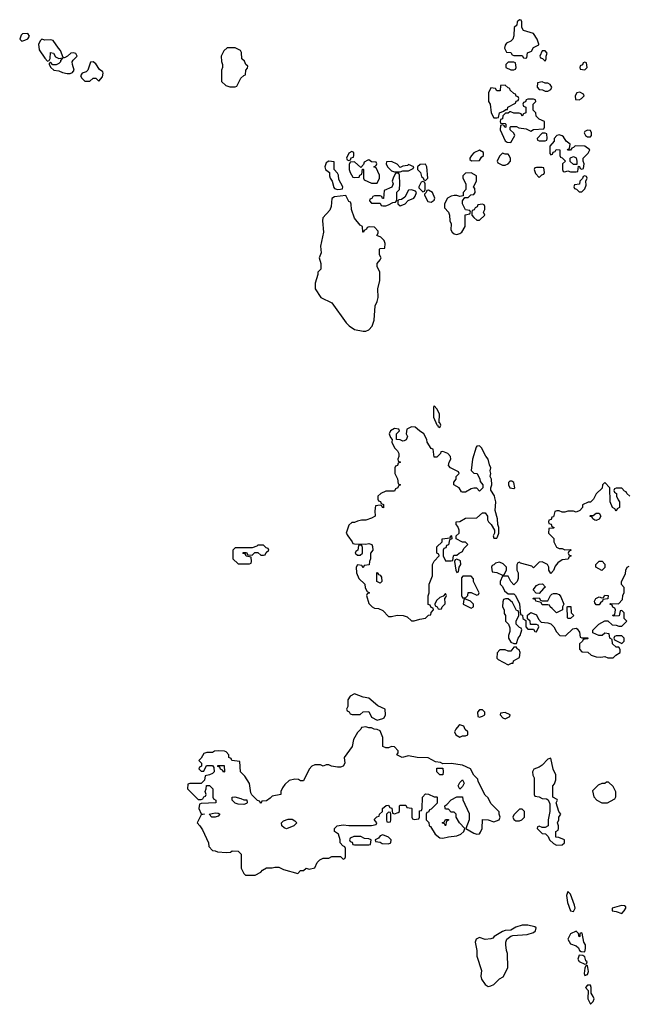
# Model space of a CAD drawing. Header units: inches. Extents: x 2608375 to 2737312, y 944064 to 1028306.
# Tile 42 of 69: x 2711114 to 2715396, y 977572 to 984506. Entities that reach past the tile are written whole.
import ezdxf

# ---------------------------------------------------------------- set-up
doc = ezdxf.new("R2010")
doc.units = ezdxf.units.IN
doc.header["$MEASUREMENT"] = 0
doc.layers.add('C7917', color=7, linetype='Continuous')
doc.layers.add('C7918', color=7, linetype='Continuous')

msp = doc.modelspace()

# ---------------------------------------------------------------- linework, layer by layer
at = {"layer": 'C7917', "color": 5, "elevation": 40}
msp.add_lwpolyline([(2714479.3, 980000), (2714479.6, 979999.6), (2714550, 979962), (2714574, 979974), (2714586, 979974), (2714588.9, 979991.1), (2714604.8, 980000)], dxfattribs=at)
for points in [[(2713470, 979758), (2713438, 979742), (2713423.6, 979716.4), (2713422, 979670), (2713414, 979650), (2713418, 979638), (2713432.7, 979632.7), (2713438, 979618), (2713452.7, 979612.7), (2713510, 979612), (2713530, 979632), (2713570, 979634), (2713590, 979594), (2713630, 979572), (2713670, 979584.7), (2713678, 979590), (2713688, 979610), (2713686, 979650), (2713634.6, 979674.6), (2713570, 979728.7), (2713530, 979734)], [(2714370, 979646), (2714350, 979646), (2714334, 979630), (2714338, 979598), (2714350, 979594), (2714370, 979602), (2714386, 979610), (2714386, 979630)], [(2714530, 979626), (2714498, 979622), (2714494, 979610), (2714514, 979590), (2714530, 979582), (2714562, 979598), (2714566, 979610)], [(2713550, 979526), (2713518, 979522), (2713514, 979510), (2713490, 979486), (2713463.6, 979436.4), (2713452.7, 979387.3), (2713398, 979310), (2713402, 979270), (2713390.9, 979249.1), (2713370, 979242), (2713350, 979242), (2713308.9, 979248.9), (2713290, 979258), (2713270, 979258), (2713250, 979248.7), (2713230, 979258), (2713190, 979258), (2713170, 979248), (2713150, 979228), (2713110, 979146), (2713090, 979146), (2713075.3, 979155.3), (2713050, 979158), (2713010, 979148), (2712979.6, 979120.4), (2712963.6, 979096.4), (2712952, 979070), (2712951.1, 979048.9), (2712890, 979038), (2712876.9, 979023.1), (2712850, 979006), (2712818, 979002), (2712810, 978986), (2712802, 979002), (2712787.3, 979007.3), (2712747.3, 979047.3), (2712740.4, 979060.4), (2712730, 979126), (2712699, 979179), (2712668, 979210), (2712662, 979282), (2712606, 979290), (2712602, 979302), (2712586, 979310), (2712586, 979330), (2712566, 979350), (2712554.6, 979354.6), (2712510, 979358), (2712485.4, 979354.6), (2712470, 979346), (2712430, 979346), (2712410, 979338), (2712390, 979306), (2712374, 979290), (2712394, 979270), (2712394, 979250), (2712378, 979242), (2712374, 979230), (2712390, 979214), (2712410, 979214), (2712427.3, 979252.7), (2712470, 979254), (2712479.6, 979239.6), (2712482, 979210), (2712470, 979198), (2712450, 979188), (2712418, 979182), (2712414, 979150), (2712390, 979126), (2712310, 979126), (2712298, 979122), (2712294, 979090), (2712370, 979014), (2712390, 979014), (2712402, 979018), (2712410, 979034), (2712422, 979038), (2712426, 979050), (2712418, 979070), (2712426, 979090), (2712427.3, 979112.7), (2712450, 979114), (2712474, 979090), (2712474, 979030), (2712478, 979018), (2712494, 979010), (2712494, 978990), (2712390, 978986), (2712378, 978982), (2712374, 978950), (2712390, 978914), (2712414, 978910), (2712390, 978906), (2712362, 978850), (2712382, 978830), (2712399.6, 978799.6), (2712442, 978710), (2712443.6, 978683.6), (2712470, 978654), (2712490, 978652), (2712504.7, 978644.7), (2712570, 978642), (2712596.4, 978643.6), (2712610, 978652), (2712650.9, 978650.9), (2712672, 978630), (2712672, 978530), (2712690, 978494), (2712702, 978482), (2712770, 978482), (2712810, 978502), (2712823.1, 978516.9), (2712850, 978534), (2712890, 978532), (2712910, 978538), (2712936.9, 978536.9), (2712970, 978522), (2713070, 978494), (2713090, 978514), (2713110, 978514), (2713128.4, 978531.6), (2713150, 978524.7), (2713190, 978534), (2713206, 978570), (2713226, 978590), (2713250, 978602), (2713290, 978602), (2713310, 978614), (2713370, 978614), (2713390, 978594), (2713402, 978598), (2713406, 978610), (2713406, 978670), (2713402, 978682), (2713387.3, 978687.3), (2713368.4, 978708.4), (2713368, 978730), (2713358, 978770), (2713328.7, 978790), (2713328.7, 978810), (2713348, 978830), (2713390, 978836), (2713430, 978831.3), (2713590, 978832), (2713622, 978838), (2713626, 978850), (2713607.3, 978872.7), (2713627.3, 978892.7), (2713642, 978898), (2713646, 978910), (2713666, 978930), (2713666, 978950), (2713692.7, 978972.7), (2713710, 978974), (2713718, 978958), (2713732.7, 978952.7), (2713738, 978918), (2713750, 978914), (2713778, 978922), (2713786, 978930), (2713786, 978970), (2713790, 978974), (2713830, 978974), (2713838, 978958), (2713870, 978954), (2713874, 978950), (2713874, 978890), (2713878, 978878), (2713890, 978874), (2713922, 978878), (2713926, 978890), (2713926, 978934), (2713942, 978938), (2713946, 978950), (2713948.4, 979031.6), (2713970, 979054), (2713990, 979052), (2714030, 979034), (2714050, 979034), (2714051.1, 979031.1), (2714051.6, 978988.4), (2714010, 978946), (2713998, 978942), (2713990, 978926), (2713978, 978922), (2713974, 978910), (2713974, 978870), (2713991.6, 978851.6), (2713994, 978830), (2714003.6, 978823.6), (2714038, 978770), (2714070, 978744.7), (2714090, 978741), (2714130, 978751.3), (2714190, 978758), (2714218, 978770), (2714238, 978790), (2714246, 978810), (2714209.1, 978849.1), (2714186, 978890), (2714186, 978910), (2714170, 978926), (2714150, 978926), (2714130, 978946), (2714110, 978946), (2714107.3, 978952.7), (2714106, 978970), (2714120.4, 978979.6), (2714150, 979012), (2714190, 979034), (2714230, 979034), (2714232.7, 979012.7), (2714276.9, 978916.9), (2714276, 978870), (2714254, 978810), (2714310, 978778), (2714330, 978771.3), (2714348, 978772), (2714356.4, 978783.6), (2714368, 978810), (2714370, 978874), (2714410, 978871.3), (2714450, 978858), (2714488.4, 978871.6), (2714495.3, 978890), (2714488, 978912), (2714488, 978928), (2714430, 978986), (2714410, 979026), (2714390, 979046), (2714340.4, 979140.4), (2714336.4, 979156.4), (2714310, 979186), (2714286, 979230), (2714230, 979255.3), (2714150, 979268), (2714090, 979266), (2714074.6, 979274.6), (2714040.4, 979280.4), (2713987.3, 979307.3), (2713910, 979309), (2713850, 979322), (2713806, 979310), (2713768, 979330), (2713776.4, 979343.6), (2713776.4, 979356.4), (2713750, 979386), (2713730, 979388), (2713710, 979378), (2713690, 979378), (2713670, 979388), (2713668, 979450), (2713650, 979498), (2713630, 979508), (2713608.9, 979508.9), (2713590, 979518), (2713570, 979518)], [(2714210, 979539), (2714204, 979536), (2714182, 979510), (2714174, 979490), (2714182, 979470), (2714210, 979454), (2714230, 979462), (2714250, 979462), (2714266, 979470), (2714266, 979490), (2714248, 979508), (2714238, 979530)], [(2714850, 979306), (2714830, 979298), (2714790, 979255.3), (2714770, 979242), (2714731.6, 979228.4), (2714722, 979210), (2714724.7, 979184.7), (2714732.7, 979167.3), (2714734, 979050), (2714738, 979038), (2714770, 979034), (2714790, 979022), (2714819.6, 979019.6), (2714832, 979012), (2714843.6, 978983.6), (2714844.7, 978930), (2714832, 978870), (2714831.6, 978828.4), (2714810, 978818), (2714790, 978818), (2714770, 978826), (2714758, 978822), (2714754, 978810), (2714790, 978774), (2714812.7, 978772.7), (2714832.7, 978752.7), (2714842, 978730), (2714870, 978704.7), (2714890, 978692), (2714930, 978694), (2714946, 978710), (2714946, 978730), (2714907.3, 978747.3), (2714886, 978750), (2714886, 978790), (2714902, 978798), (2714906, 978810), (2714906, 978830), (2714898, 978850), (2714908, 978870), (2714908, 978890), (2714922, 978910), (2714908, 978930), (2714888, 978990), (2714898, 979010), (2714895.3, 979015.3), (2714866, 979030), (2714866, 979110), (2714876.4, 979123.6), (2714887.3, 979152.7), (2714887.3, 979187.3), (2714868.4, 979228.4)], [(2712550, 979206), (2712542, 979222), (2712527.3, 979227.3), (2712522, 979242), (2712507.3, 979247.3), (2712507.3, 979252.7), (2712552.7, 979252.7), (2712554, 979210)], [(2714070, 979188), (2714048.9, 979208.9), (2714050, 979234), (2714090, 979234), (2714094, 979210), (2714090, 979188)], [(2714210, 979086), (2714198, 979110), (2714210, 979134), (2714230, 979152), (2714242, 979130), (2714230, 979106)], [(2715256.4, 979136.4), (2715243.6, 979136.4), (2715230, 979126), (2715210, 979126), (2715183.6, 979116.4), (2715143.6, 979076.4), (2715152.7, 979032.7), (2715174, 979010), (2715210, 978992), (2715250, 978992), (2715270, 979002), (2715302, 979018), (2715307.3, 979032.7), (2715307.3, 979067.3), (2715290, 979106)], [(2712690, 979012), (2712712, 979012), (2712714, 978990), (2712710, 978986), (2712690, 978978), (2712650, 978982), (2712629.3, 978989.3), (2712608, 979010), (2712608.4, 979031.6), (2712627.3, 979032.7), (2712670, 979022)], [(2714650, 978946), (2714630, 978946), (2714590, 978906), (2714584.7, 978890), (2714590, 978874), (2714603.6, 978863.6), (2714630, 978864.7), (2714646, 978870), (2714666, 978890), (2714666, 978930)], [(2712490, 978889), (2712466, 978890), (2712446, 978910), (2712490, 978921), (2712510, 978918), (2712522, 978910), (2712510, 978898)], [(2712990, 978808), (2712974.6, 978814.6), (2712958, 978830), (2712955.3, 978850), (2712970, 978864.7), (2713003.7, 978876.3), (2713030, 978874.8), (2713050, 978864.7), (2713064.7, 978850), (2713042, 978830)], [(2713710, 978926), (2713694, 978910), (2713694, 978870), (2713698, 978858), (2713710, 978854), (2713722, 978858), (2713726, 978870), (2713726, 978910), (2713722, 978922)], [(2714110, 978828), (2714102, 978842), (2714086, 978850), (2714102, 978858), (2714110, 978874), (2714130, 978874), (2714131.6, 978868.4), (2714118, 978862)], [(2713465.4, 978754.6), (2713438, 978742), (2713434, 978730), (2713438, 978718), (2713452.7, 978712.7), (2713458, 978698), (2713470, 978694), (2713570, 978694), (2713582, 978698), (2713586, 978730), (2713570, 978738), (2713540.4, 978740.4), (2713513.6, 978753.6)], [(2713670, 978766), (2713650, 978758), (2713638, 978742), (2713614, 978730), (2713618, 978718), (2713650, 978714), (2713663.6, 978703.6), (2713710, 978702), (2713726, 978710), (2713728, 978730), (2713710, 978748)], [(2714970, 978366), (2714961, 978339), (2714967.3, 978290), (2714990, 978231.3), (2715010, 978224.7), (2715021.2, 978250), (2715018, 978270), (2714990, 978348)], [(2715348, 978268), (2715282, 978250), (2715282, 978230), (2715310, 978226), (2715350, 978212), (2715368, 978230), (2715378, 978250), (2715378, 978258), (2715370, 978266)], [(2714690, 978129), (2714650, 978128.7), (2714605.8, 978114.2), (2714570, 978094), (2714530, 978092.3), (2714510, 978085.2), (2714451.3, 978050), (2714442.8, 978037.2), (2714430, 978032.7), (2714390, 978029), (2714350, 978042), (2714326, 978030), (2714318, 978010), (2714330.9, 977950.9), (2714331, 977910), (2714362.8, 977810), (2714358.8, 977770), (2714362.8, 977750), (2714390, 977711.3), (2714410, 977698), (2714430, 977702), (2714448.9, 977711.1), (2714490, 977752), (2714514.6, 977765.4), (2714548, 977830), (2714546, 977930), (2714538, 977950), (2714535.3, 977990), (2714535.3, 978010), (2714542, 978030), (2714570, 978052), (2714583.1, 978056.9), (2714683.6, 978063.6), (2714730, 978078), (2714742, 978090), (2714748, 978110), (2714738, 978118)], [(2715030, 978086), (2714990, 978068.7), (2714971, 978030), (2714990, 977998), (2715030, 977984.7), (2715044.7, 977970), (2715051.6, 977951.6), (2715063.6, 977943.6), (2715090, 977942), (2715095.5, 977964.5), (2715095.1, 977990), (2715084, 978010), (2715072.5, 978072.5), (2715064.7, 978075.3), (2715054, 978070), (2715054, 978050), (2715050, 978048), (2715046, 978070)], [(2715050, 977918), (2715042, 977890), (2715050, 977874), (2715090, 977854), (2715102, 977858), (2715106, 977870), (2715098, 977878), (2715090, 977906), (2715076.4, 977916.4)], [(2715110, 977846), (2715098, 977842), (2715090, 977826), (2715084.7, 977790), (2715090, 977774), (2715110, 977782), (2715116, 977804)], [(2715130, 977706), (2715110, 977706), (2715094, 977690), (2715114, 977670), (2715111.3, 977610), (2715130, 977572), (2715150, 977592), (2715155.1, 977610), (2715150, 977628), (2715135.3, 977650), (2715135.3, 977690)]]:
    msp.add_lwpolyline(points, close=True, dxfattribs=at)
at = {"layer": 'C7918', "color": 5, "elevation": 40}
for points in [[(2714630, 984506), (2714614, 984490), (2714612.7, 984467.3), (2714594, 984450), (2714591.6, 984391.6), (2714584.7, 984370), (2714570, 984355.3), (2714539.6, 984340.4), (2714530, 984326), (2714524.7, 984304.7), (2714538, 984278), (2714570, 984274), (2714578, 984258), (2714590, 984254), (2714650, 984254), (2714658, 984238), (2714670, 984234), (2714682, 984238), (2714687.3, 984272.7), (2714714.6, 984285.4), (2714728.9, 984311.1), (2714766, 984330), (2714766, 984334), (2714755.3, 984370), (2714730, 984408.7), (2714658, 984430), (2714646, 984450), (2714646, 984490), (2714642, 984502)], [(2711170, 984408), (2711132.7, 984407.3), (2711123.6, 984396.4), (2711114, 984370), (2711130, 984354), (2711150, 984362), (2711170, 984372), (2711182, 984390)], [(2711270, 984368), (2711259.6, 984360.4), (2711246, 984334), (2711250, 984294), (2711290, 984234), (2711310, 984214), (2711322, 984218), (2711327.3, 984232.7), (2711330, 984274), (2711350.8, 984270.8), (2711365.4, 984245.4), (2711390, 984232), (2711418, 984238), (2711402, 984218), (2711402, 984210), (2711390, 984198), (2711370, 984188), (2711347.3, 984187.3), (2711330, 984206), (2711322, 984198), (2711322, 984190), (2711332, 984170), (2711354, 984150), (2711390, 984146), (2711414, 984134), (2711447.1, 984127.1), (2711470, 984126.8), (2711485.2, 984134.8), (2711498, 984150), (2711485.2, 984190), (2711484, 984210), (2711490, 984222), (2711518, 984250), (2711508.4, 984268.4), (2711490, 984273.2), (2711474, 984270), (2711451, 984249), (2711430, 984238), (2711420.4, 984240.4), (2711402, 984290), (2711386, 984306), (2711350, 984359), (2711330, 984364), (2711290, 984362)], [(2712630, 984308.7), (2712572.7, 984307.3), (2712550, 984286), (2712532, 984250), (2712532.7, 984212.7), (2712542, 984190), (2712542, 984170), (2712534, 984150), (2712534, 984070), (2712563.6, 984043.6), (2712592.7, 984032.7), (2712630, 984034), (2712642, 984038), (2712670, 984094), (2712690, 984114), (2712702, 984118), (2712706, 984150), (2712716.4, 984163.6), (2712718, 984178), (2712706, 984190), (2712694.6, 984214.6), (2712678, 984230), (2712674.6, 984274.6), (2712668, 984290)], [(2714810, 984286), (2714790, 984286), (2714774, 984250), (2714778, 984238), (2714792.7, 984232.7), (2714810, 984214), (2714818, 984230), (2714818, 984250), (2714826, 984270)], [(2711630, 984208.7), (2711612, 984208), (2711594, 984150), (2711582, 984138), (2711554, 984130), (2711542, 984110), (2711550, 984094), (2711572.7, 984072.7), (2711607.3, 984072.7), (2711630, 984094), (2711650, 984094), (2711670, 984074), (2711697.2, 984102.8), (2711702, 984130), (2711699, 984139), (2711676.4, 984156.4), (2711650, 984195.3)], [(2714590, 984206), (2714550, 984206), (2714534, 984190), (2714534, 984170), (2714570, 984154), (2714590, 984154), (2714602, 984158), (2714606, 984170), (2714602, 984202)], [(2715090, 984206), (2715078, 984202), (2715072.7, 984187.3), (2715058, 984182), (2715054, 984170), (2715058, 984158), (2715090, 984154), (2715106, 984170), (2715102, 984202)], [(2714530, 984046), (2714498, 984042), (2714494, 984006), (2714470, 984006), (2714462, 984022), (2714430, 984026), (2714412, 983990), (2714412, 983930), (2714424.7, 983910), (2714432, 983850), (2714450, 983814), (2714470, 983814), (2714482, 983818), (2714488.9, 983851.1), (2714518, 983862), (2714534, 983874), (2714546, 983874), (2714548.9, 983891.1), (2714602, 983918), (2714607.3, 983932.7), (2714622, 983938), (2714626, 983950), (2714622, 983962), (2714607.3, 983967.3), (2714602, 983982), (2714590, 983986), (2714566, 984010), (2714562, 984022), (2714550, 984026)], [(2714790, 984068), (2714758, 984062), (2714754, 984030), (2714770, 984014), (2714791.6, 984011.6), (2714810, 984002), (2714830, 984002), (2714850, 984014), (2714858, 984030), (2714846, 984050), (2714830, 984058), (2714810, 984058)], [(2714730, 983946), (2714690, 983946), (2714678, 983942), (2714672.7, 983927.3), (2714658, 983922), (2714654, 983910), (2714658, 983898), (2714674, 983890), (2714674, 983850), (2714658, 983842), (2714650, 983826), (2714642, 983842), (2714627.3, 983847.3), (2714590, 983848), (2714570, 983858), (2714562, 983858), (2714550, 983848), (2714532.7, 983847.3), (2714514, 983830), (2714512, 983808), (2714498, 983802), (2714494, 983790), (2714498, 983778), (2714530, 983774), (2714534, 983770), (2714534, 983750), (2714527.3, 983747.3), (2714522, 983762), (2714510, 983766), (2714498, 983762), (2714494, 983730), (2714530, 983654), (2714543.6, 983643.6), (2714570, 983642), (2714598, 983690), (2714590, 983706), (2714566, 983730), (2714566, 983750), (2714570, 983754), (2714610, 983754), (2714624.7, 983744.7), (2714676.9, 983736.9), (2714710, 983722), (2714730, 983732), (2714802, 983738), (2714806, 983750), (2714806, 983790), (2714770, 983806), (2714747.3, 983827.3), (2714746, 983850), (2714726, 983870), (2714726, 983910), (2714746, 983930), (2714742, 983942)], [(2715055.3, 983995.3), (2715034, 983990), (2715022, 983970), (2715024.7, 983944.7), (2715050, 983942), (2715066, 983950), (2715086, 983970), (2715082, 983982)], [(2715110, 983728), (2715090, 983718), (2715084.7, 983710), (2715094, 983690), (2715110, 983682), (2715130, 983682), (2715138, 983690), (2715138, 983710), (2715130, 983726)], [(2714810, 983706), (2714790, 983706), (2714754, 983670), (2714758, 983658), (2714770, 983654), (2714810, 983654), (2714822, 983658), (2714826, 983670), (2714822, 983702)], [(2714910, 983695.3), (2714894, 983690), (2714874, 983670), (2714874, 983650), (2714843.6, 983616.4), (2714843.6, 983563.6), (2714850, 983554), (2714862, 983558), (2714867.3, 983572.7), (2714882, 983578), (2714888, 983592), (2714914, 983590), (2714914, 983550), (2714918, 983538), (2714930, 983534), (2714954, 983510), (2714934, 983490), (2714934, 983450), (2714938, 983438), (2714950, 983434), (2714970, 983442), (2714990, 983434), (2715030, 983434), (2715042, 983438), (2715046, 983474), (2715052.7, 983472.7), (2715058, 983458), (2715070, 983454), (2715082, 983458), (2715086, 983490), (2715078, 983510), (2715078, 983530), (2715114.6, 983565.4), (2715126, 983590), (2715090, 983615.3), (2715022, 983618), (2715010, 983606), (2714998, 983602), (2714990, 983586), (2714970, 983586), (2714968, 983592), (2714982, 983598), (2714986, 983630), (2714958, 983650), (2714940.4, 983680.4), (2714930, 983688)], [(2714350, 983588), (2714310, 983568), (2714292, 983550), (2714282, 983530), (2714282, 983522), (2714292.7, 983512.7), (2714350, 983514), (2714363.1, 983536.9), (2714378, 983550), (2714378, 983570)], [(2713450, 983578), (2713430, 983566), (2713414, 983530), (2713418, 983518), (2713430, 983514), (2713442, 983518), (2713447.3, 983532.7), (2713462, 983538), (2713466, 983550), (2713466, 983570)], [(2714510, 983566), (2714490, 983546), (2714474, 983510), (2714478, 983498), (2714510, 983482), (2714530, 983482), (2714550, 983492), (2714568, 983510), (2714567.3, 983527.3), (2714558, 983550), (2714550, 983558), (2714530, 983558)], [(2715010, 983486), (2714987.3, 983507.3), (2714986, 983530), (2714990, 983534), (2715010, 983542), (2715030, 983534), (2715034, 983510), (2715034, 983486), (2715030, 983486)], [(2713290, 983508.7), (2713276.9, 983503.1), (2713270, 983498), (2713261, 983470), (2713264.7, 983450), (2713294, 983430), (2713292.7, 983407.3), (2713298, 983390), (2713312, 983370), (2713324.9, 983324.9), (2713330, 983318), (2713350, 983311.3), (2713370, 983312), (2713386, 983314), (2713388, 983330), (2713360.4, 983380.4), (2713358, 983410), (2713350, 983426), (2713326, 983450), (2713326, 983506)], [(2713570, 983518), (2713563.6, 983516.4), (2713538, 983502), (2713532.7, 983487.3), (2713514, 983466), (2713470, 983506), (2713438, 983502), (2713432.7, 983487.3), (2713432, 983450), (2713438, 983430), (2713458, 983398), (2713470, 983394), (2713502, 983398), (2713506, 983410), (2713522, 983418), (2713526, 983454), (2713530, 983454), (2713534, 983450), (2713534, 983390), (2713538, 983378), (2713590, 983354), (2713630, 983354), (2713646, 983390), (2713646, 983410), (2713622, 983462), (2713606, 983470), (2713622, 983478), (2713626, 983490), (2713622, 983502), (2713590, 983506)], [(2713730, 983508), (2713694, 983506), (2713692, 983490), (2713702, 983470), (2713730, 983442), (2713750, 983434), (2713790, 983434), (2713810, 983442), (2713850, 983442), (2713882, 983458), (2713886, 983470), (2713850, 983486), (2713842, 983478), (2713810, 983475.3), (2713790, 983466), (2713770, 983488)], [(2713970, 983488), (2713932.7, 983487.3), (2713914, 983470), (2713914, 983450), (2713934, 983430), (2713942, 983402), (2713952.7, 983392.7), (2713958, 983378), (2713970, 983374), (2713986, 983390), (2713979, 983470)], [(2714790, 983466), (2714750, 983466), (2714738, 983462), (2714734, 983450), (2714743.6, 983423.6), (2714770, 983394), (2714787.3, 983412.7), (2714802, 983418), (2714806, 983430), (2714802, 983462)], [(2713770, 983426), (2713758, 983422), (2713743.6, 983396.4), (2713734, 983370), (2713742, 983350), (2713732.7, 983327.3), (2713678, 983302), (2713672.7, 983247.3), (2713667.3, 983247.3), (2713662, 983262), (2713650, 983266), (2713610, 983266), (2713598, 983262), (2713592.7, 983247.3), (2713578, 983242), (2713574, 983230), (2713590, 983214), (2713650, 983214), (2713658, 983198), (2713670, 983194), (2713690, 983194), (2713710, 983202), (2713740.4, 983219.6), (2713758, 983222), (2713767.3, 983232.7), (2713768, 983292), (2713786, 983310), (2713788, 983350), (2713786, 983410), (2713782, 983422)], [(2714290, 983428), (2714250, 983426), (2714232.7, 983407.3), (2714232, 983390), (2714254, 983350), (2714254, 983310), (2714234, 983290), (2714234, 983266), (2714210, 983262), (2714190, 983268.7), (2714170, 983269), (2714150, 983264), (2714124.7, 983250), (2714102, 983210), (2714102, 983182), (2714130.9, 983150.9), (2714138, 983130), (2714141, 983090), (2714150.9, 983069.1), (2714147.1, 983027.1), (2714156, 983010), (2714170, 982998.8), (2714190, 982994), (2714210, 983000.7), (2714224, 983010), (2714248.7, 983050), (2714248.4, 983131.6), (2714282, 983138), (2714286, 983150), (2714282, 983162), (2714250, 983166), (2714229, 983209), (2714228.7, 983231.3), (2714246, 983254), (2714270, 983254), (2714288.4, 983271.6), (2714310, 983274), (2714318, 983290), (2714316.4, 983316.4), (2714306, 983330), (2714328, 983370), (2714327.3, 983407.3)], [(2715090, 983406), (2715078, 983402), (2715072.7, 983387.3), (2715054, 983370), (2715052.7, 983347.3), (2715018, 983342), (2715014, 983330), (2715018, 983318), (2715032.7, 983312.7), (2715050, 983294), (2715070, 983294), (2715090, 983314), (2715100.4, 983339.6), (2715098, 983370), (2715106, 983390), (2715102, 983402)], [(2713950, 983366), (2713938, 983362), (2713922, 983330), (2713922, 983322), (2713950, 983294), (2713962, 983298), (2713966, 983310), (2713966, 983350), (2713962, 983362)], [(2713408, 983268), (2713330, 983259), (2713310, 983246), (2713306, 983190), (2713295.3, 983164.7), (2713247.3, 983110), (2713244, 983090), (2713251.3, 983010), (2713231.3, 982910), (2713235.3, 982864.7), (2713222, 982830), (2713232, 982790), (2713232, 982750), (2713212, 982728), (2713212, 982712), (2713192, 982650), (2713192, 982610), (2713232, 982550), (2713310, 982512), (2713410, 982372), (2713432, 982350), (2713470, 982324.7), (2713530, 982312), (2713550, 982312), (2713570, 982322), (2713592.9, 982347.1), (2713608.7, 982390), (2713614, 982490), (2713630, 982522), (2713637.2, 982550), (2713633.2, 982610), (2713648.7, 982670), (2713648.4, 982708.4), (2713647.3, 982727.3), (2713628.9, 982768.9), (2713628.7, 982790), (2713650, 982814), (2713658, 982830), (2713646, 982850), (2713646, 982890), (2713650, 982894), (2713682, 982898), (2713686, 982930), (2713678, 982950), (2713654.6, 982974.6), (2713626, 982986), (2713636.4, 983003.6), (2713636.4, 983016.4), (2713610, 983046), (2713572.7, 983047.3), (2713558, 983042), (2713554, 983030), (2713538, 983022), (2713534, 983010), (2713528.9, 983008.9), (2713526, 983050), (2713510, 983058), (2713469.3, 983109.3), (2713448.7, 983170), (2713447.3, 983207.3), (2713442, 983222), (2713430, 983226)], [(2713870, 983308), (2713850, 983306), (2713823.6, 983256.4), (2713799.6, 983240.4), (2713782, 983238), (2713774, 983230), (2713774, 983210), (2713790, 983194), (2713810, 983202), (2713826, 983210), (2713847.3, 983232.7), (2713886, 983250), (2713896.4, 983263.6), (2713906, 983290), (2713898, 983298)], [(2713990, 983306), (2713978, 983302), (2713974, 983290), (2713962, 983278), (2713962, 983270), (2713985.4, 983225.4), (2714010, 983222), (2714030, 983234), (2714035.3, 983250), (2714018, 983290)], [(2714370, 983206), (2714338, 983202), (2714332.7, 983187.3), (2714318, 983182), (2714312.7, 983167.3), (2714298, 983162), (2714294, 983150), (2714294, 983130), (2714310, 983114), (2714330, 983094), (2714350, 983094), (2714386, 983130), (2714378, 983150), (2714386, 983170), (2714386, 983190), (2714382, 983202)], [(2714030, 981786), (2714026, 981774), (2714026.4, 981706.4), (2714050, 981654), (2714054, 981654), (2714058, 981638), (2714070, 981634), (2714078, 981650), (2714070, 981666), (2714066, 981666), (2714068, 981730), (2714050, 981766)], [(2713870, 981638), (2713838, 981622), (2713834, 981590), (2713842, 981570), (2713832.7, 981547.3), (2713819.6, 981540.4), (2713810, 981538), (2713790, 981548), (2713766, 981550), (2713766, 981590), (2713786, 981610), (2713782, 981622), (2713750, 981626), (2713722, 981610), (2713714, 981590), (2713723.6, 981563.6), (2713734, 981550), (2713732, 981530), (2713752, 981490), (2713772, 981470), (2713782, 981450), (2713782, 981430), (2713774, 981410), (2713778, 981398), (2713794, 981390), (2713778, 981382), (2713772.7, 981367.3), (2713758, 981362), (2713754, 981350), (2713754, 981310), (2713771.6, 981271.6), (2713778, 981238), (2713794, 981230), (2713778, 981222), (2713774, 981210), (2713758, 981202), (2713750, 981186), (2713690, 981186), (2713654, 981170), (2713634, 981150), (2713634, 981130), (2713638, 981118), (2713652.7, 981112.7), (2713658, 981098), (2713672.7, 981092.7), (2713672.7, 981067.3), (2713666, 981070), (2713662, 981082), (2713650, 981086), (2713618, 981082), (2713612.7, 981047.3), (2713614, 981010), (2713590, 980995.3), (2713550, 980982), (2713519.6, 980980.4), (2713490, 980975.3), (2713470, 980966), (2713450, 980966), (2713430, 980946), (2713412, 980890), (2713422, 980870), (2713454, 980830), (2713458, 980818), (2713470, 980814), (2713550, 980812), (2713570, 980818), (2713591.1, 980811.1), (2713596.9, 980796.9), (2713598, 980770), (2713582, 980750), (2713582, 980710), (2713574, 980690), (2713572.7, 980667.3), (2713538, 980662), (2713530, 980646), (2713522, 980662), (2713490, 980666), (2713482, 980650), (2713482.8, 980610), (2713501, 980570), (2713542, 980530), (2713545.4, 980505.4), (2713558, 980478), (2713574, 980470), (2713558, 980462), (2713554, 980450), (2713570, 980394), (2713594, 980370), (2713610, 980362), (2713639.6, 980359.6), (2713670, 980344.7), (2713710, 980302.8), (2713730, 980302.8), (2713770, 980312), (2713811.1, 980311.1), (2713839.8, 980299.8), (2713870, 980272), (2713890, 980272), (2713930, 980284.7), (2713970, 980292), (2713990, 980312), (2714006, 980314), (2714008.4, 980331.6), (2714026, 980350), (2714022, 980362), (2714010, 980366), (2714002, 980382), (2713988.4, 980388.4), (2713988.4, 980448.4), (2713995.3, 980470), (2713995.3, 980530), (2714018, 980590), (2714018, 980670), (2714030, 980692), (2714066, 980730), (2714062, 980742), (2714048, 980750), (2714050, 980794), (2714086, 980830), (2714086, 980850), (2714142, 980858), (2714147.3, 980872.7), (2714152, 980872), (2714154, 980850), (2714138, 980842), (2714131.6, 980808.4), (2714118, 980802), (2714112.7, 980787.3), (2714098, 980782), (2714094, 980770), (2714094, 980730), (2714110, 980694), (2714150, 980694), (2714162, 980698), (2714166, 980730), (2714170, 980734), (2714190, 980734), (2714206, 980750), (2714230, 980762), (2714238, 980782), (2714266, 980810), (2714250, 980826), (2714230, 980826), (2714186, 980850), (2714186, 980870), (2714206, 980890), (2714206, 980910), (2714196.4, 980936.4), (2714186, 980950), (2714186, 980970), (2714210, 980972), (2714250, 980996), (2714330, 980998), (2714370, 981032), (2714390, 981032), (2714404.7, 981010), (2714404.7, 980984.7), (2714412, 980970), (2714431.3, 980951.3), (2714454, 980910), (2714454, 980890), (2714444.7, 980870), (2714450, 980854), (2714470, 980854), (2714476.4, 980863.6), (2714486, 980890), (2714486, 980930), (2714478, 980950), (2714475.3, 980990), (2714459, 981050), (2714464, 981110), (2714458, 981138), (2714453.6, 981153.6), (2714428.4, 981191.6), (2714428, 981210), (2714435.3, 981230), (2714434, 981270), (2714424, 981290), (2714428.7, 981310), (2714424, 981330), (2714429, 981350), (2714419, 981370), (2714409, 981410), (2714392.5, 981432.5), (2714364, 981490), (2714350, 981504), (2714330, 981502), (2714325.5, 981494.5), (2714301, 981410), (2714291.6, 981331.6), (2714310, 981312), (2714332, 981310), (2714352, 981270), (2714352.7, 981252.7), (2714372, 981230), (2714371.6, 981208.4), (2714350, 981186), (2714330, 981206), (2714310, 981208), (2714290, 981202), (2714250, 981178), (2714230, 981178), (2714222, 981182), (2714206, 981210), (2714168, 981230), (2714168, 981250), (2714186, 981270), (2714186, 981290), (2714206, 981310), (2714202, 981322), (2714146, 981350), (2714130, 981366), (2714135.3, 981390), (2714148, 981410), (2714146, 981430), (2714126, 981450), (2714090, 981466), (2714078, 981462), (2714074, 981450), (2714050, 981426), (2714030, 981426), (2714022, 981482), (2714010, 981486), (2713982, 981530), (2713978, 981550), (2713958, 981590), (2713926, 981610), (2713896.4, 981636.4)], [(2714576.4, 981256.4), (2714563.6, 981256.4), (2714552.7, 981247.3), (2714552, 981230), (2714562, 981210), (2714590, 981204.7), (2714598, 981210), (2714590, 981246)], [(2715170, 980978), (2715160.4, 980980.4), (2715146, 980990), (2715142, 981002), (2715126, 981010), (2715130, 981014), (2715150, 981014), (2715168.9, 981031.1), (2715190, 981031.3), (2715202, 981010), (2715190, 980988.7)], [(2712830, 980806), (2712790, 980806), (2712782, 980798), (2712750, 980786), (2712630, 980786), (2712614, 980770), (2712614, 980710), (2712650, 980674), (2712730, 980674), (2712742, 980678), (2712746, 980690), (2712742, 980722), (2712707.3, 980727.3), (2712702, 980742), (2712687.3, 980747.3), (2712687.3, 980752.7), (2712710, 980754), (2712718, 980738), (2712750, 980734), (2712767.3, 980752.7), (2712790, 980754), (2712810, 980734), (2712830, 980734), (2712842, 980738), (2712847.3, 980752.7), (2712866, 980770), (2712862, 980782), (2712847.3, 980787.3)], [(2713510, 980806), (2713498, 980802), (2713494, 980770), (2713478, 980762), (2713474, 980750), (2713490, 980734), (2713510, 980734), (2713526, 980750), (2713526, 980790), (2713522, 980802)], [(2714190, 980706), (2714178, 980702), (2714174, 980690), (2714182, 980630), (2714190, 980614), (2714202, 980618), (2714206, 980650), (2714218, 980670), (2714215.3, 980695.3)], [(2714490, 980686), (2714462, 980678), (2714450, 980666), (2714438, 980662), (2714434, 980650), (2714438, 980618), (2714470, 980612), (2714510, 980594), (2714522, 980598), (2714538, 980630), (2714538, 980650), (2714514.6, 980674.6)], [(2715210, 980626), (2715168, 980650), (2715168, 980670), (2715190, 980692), (2715211.6, 980691.6), (2715231.6, 980671.6), (2715231.6, 980648.4)], [(2713650, 980538), (2713626, 980550), (2713626, 980610), (2713630, 980614), (2713638, 980598), (2713650, 980594), (2713659.6, 980579.6), (2713662, 980550)], [(2714232.7, 980587.3), (2714223.6, 980576.4), (2714222, 980450), (2714230, 980434), (2714250, 980434), (2714266, 980450), (2714268.7, 980471.3), (2714291.6, 980471.6), (2714330, 980454), (2714342, 980458), (2714346, 980470), (2714308, 980550), (2714307.3, 980567.3), (2714290, 980586)], [(2714770, 980466), (2714747.3, 980467.3), (2714726, 980490), (2714750, 980522), (2714770, 980531.3), (2714792, 980532), (2714814, 980510), (2714799.6, 980500.4)], [(2714110, 980466), (2714094, 980446), (2714070, 980438), (2714045.4, 980414.6), (2714034, 980390), (2714038, 980378), (2714052, 980372), (2714058, 980358), (2714070, 980354), (2714082, 980358), (2714086, 980370), (2714107.3, 980392.7), (2714106, 980434), (2714110, 980434), (2714118, 980450)], [(2714250, 980426), (2714238, 980422), (2714234, 980390), (2714290, 980362), (2714306, 980370), (2714306, 980390), (2714286, 980410), (2714270, 980418)], [(2714550, 980428), (2714532.7, 980427.3), (2714518, 980422), (2714512.7, 980407.3), (2714512, 980370), (2714522, 980350), (2714523.6, 980323.6), (2714532, 980310), (2714532, 980270), (2714552, 980250), (2714563.6, 980223.6), (2714563.6, 980196.4), (2714552, 980170), (2714552, 980150), (2714570, 980122), (2714590, 980112), (2714610, 980114), (2714622, 980150), (2714635.3, 980170), (2714646, 980210), (2714642, 980222), (2714630, 980226), (2714606, 980250), (2714608, 980270), (2714626, 980310), (2714626, 980330), (2714622, 980342), (2714610, 980346), (2714582, 980402)], [(2714890, 980328), (2714860.4, 980360.4), (2714846, 980370), (2714842, 980382), (2714830, 980386), (2714790, 980386), (2714782, 980402), (2714746, 980410), (2714742, 980422), (2714730, 980426), (2714727.3, 980432.7), (2714770, 980434), (2714778, 980418), (2714790, 980414), (2714830, 980414), (2714848, 980450), (2714859, 980461), (2714870, 980466), (2714890, 980466), (2714910, 980458), (2714922, 980442), (2714942, 980390), (2714934, 980370), (2714934, 980350)], [(2715170, 980386), (2715160.4, 980400.4), (2715158, 980410), (2715168, 980430), (2715190, 980442), (2715210, 980434), (2715222, 980438), (2715230, 980454), (2715254, 980450), (2715252.7, 980427.3), (2715218, 980422), (2715214, 980410), (2715199.6, 980400.4), (2715190, 980386)], [(2714970, 980288), (2714967.3, 980292.7), (2714966, 980370), (2714970, 980374), (2714992.7, 980372.7), (2714994, 980330), (2715012, 980310), (2714990, 980288)], [(2715350, 980166), (2715310, 980166), (2715298, 980162), (2715294, 980150), (2715298, 980138), (2715350, 980114), (2715366, 980130), (2715366, 980150)]]:
    msp.add_lwpolyline(points, close=True, dxfattribs=at)
for points in [[(2715406, 981150), (2715386, 981170), (2715382, 981182), (2715370, 981186), (2715350, 981206), (2715310, 981206), (2715298, 981202), (2715294, 981190), (2715298, 981178), (2715314, 981170), (2715314, 981150), (2715323.6, 981123.6), (2715334, 981110), (2715334, 981070), (2715318, 981062), (2715310, 981046), (2715302, 981062), (2715286, 981070), (2715268, 981110), (2715266, 981210), (2715230, 981246), (2715214, 981230), (2715212.7, 981207.3), (2715170, 981166), (2715151.1, 981128.9), (2715130, 981108), (2715112.7, 981107.3), (2715074, 981090), (2715074, 981070), (2715054, 981050), (2715030, 981038), (2715010, 981046), (2714970, 981046), (2714950, 981038), (2714930, 981038), (2714910, 981048), (2714892.7, 981047.3), (2714878, 981042), (2714870, 981006), (2714858, 981002), (2714852.7, 980987.3), (2714838, 980982), (2714834, 980970), (2714838, 980958), (2714852.7, 980952.7), (2714858, 980938), (2714874, 980930), (2714870, 980926), (2714838, 980922), (2714834, 980890), (2714871.3, 980851.3), (2714872, 980830), (2714891.6, 980791.6), (2714910, 980782), (2714930, 980782), (2714950, 980772), (2714990, 980774), (2714994, 980770), (2714978, 980762), (2714974, 980750), (2714978, 980738), (2714994, 980730), (2714978, 980722), (2714972.7, 980707.3), (2714930, 980702), (2714899.8, 980680.2), (2714882, 980658), (2714870, 980628), (2714850, 980606), (2714838, 980630), (2714838, 980650), (2714828.4, 980668.4), (2714790, 980688), (2714770, 980686), (2714730, 980646), (2714716.4, 980656.4), (2714638, 980678), (2714630, 980686), (2714618, 980682), (2714612.7, 980667.3), (2714612, 980630), (2714622, 980610), (2714622, 980570), (2714614, 980550), (2714590, 980526), (2714568.4, 980548.4), (2714550, 980586), (2714510, 980586), (2714494, 980550), (2714494, 980530), (2714510, 980514), (2714524.7, 980484.7), (2714550, 980462), (2714590, 980462), (2714602, 980450), (2714631.6, 980391.6), (2714638, 980318), (2714652.7, 980312.7), (2714654, 980290), (2714674, 980274), (2714674, 980230), (2714690, 980214), (2714730, 980214), (2714738, 980198), (2714750, 980194), (2714766, 980230), (2714762, 980242), (2714750, 980246), (2714707.3, 980247.3), (2714706, 980270), (2714686, 980286), (2714687.3, 980312.7), (2714710, 980332), (2714750, 980314), (2714763.6, 980283.6), (2714782, 980262), (2714830, 980258), (2714851, 980251), (2714871.3, 980231.3), (2714890, 980194), (2714914, 980170), (2714953.2, 980166.8), (2715004.7, 980215.3), (2715030, 980222), (2715036.9, 980216.9), (2715051.6, 980191.6), (2715058, 980158), (2715070, 980154), (2715110, 980154), (2715114, 980150), (2715110, 980146), (2715078, 980142), (2715074, 980130), (2715052, 980110), (2715052.7, 980072.7), (2715070, 980054), (2715111.6, 980051.6), (2715134, 980030), (2715170, 980018), (2715203.1, 980016.9), (2715230, 980022), (2715252.7, 980012.7), (2715290, 980012), (2715308.7, 980031.3), (2715338, 980050), (2715338, 980070), (2715330, 980086), (2715310, 980086), (2715286, 980110), (2715282, 980142), (2715266, 980150), (2715262, 980182), (2715230, 980186), (2715211.6, 980168.4), (2715188.9, 980168.9), (2715147.3, 980187.3), (2715147.3, 980207.3), (2715188, 980250), (2715230, 980272), (2715251.6, 980271.6), (2715283.6, 980243.6), (2715310, 980242), (2715330, 980234), (2715350, 980234), (2715386, 980270), (2715366, 980290), (2715366, 980330), (2715350, 980346), (2715338, 980342), (2715332.7, 980307.3), (2715290, 980306), (2715288.4, 980311.6), (2715302, 980318), (2715306, 980350), (2715302, 980362), (2715288, 980368), (2715282, 980382), (2715266, 980390), (2715270, 980394), (2715327.3, 980392.7), (2715356.4, 980423.6), (2715358, 980450), (2715367.3, 980472.7), (2715367.3, 980507.3), (2715348.4, 980528.4), (2715348, 980550), (2715376.4, 980603.6), (2715378, 980630), (2715388, 980650), (2715403.1, 980656.9)], [(2714604.8, 980000), (2714630, 980014), (2714635.3, 980050), (2714628.4, 980068.4), (2714615.3, 980075.3), (2714610, 980086), (2714590, 980086), (2714570, 980058), (2714550, 980058), (2714530, 980068), (2714492.7, 980067.3), (2714472.7, 980047.3), (2714472, 980010), (2714479.3, 980000)]]:
    msp.add_lwpolyline(points, dxfattribs=at)

doc.saveas('drawing.dxf')
